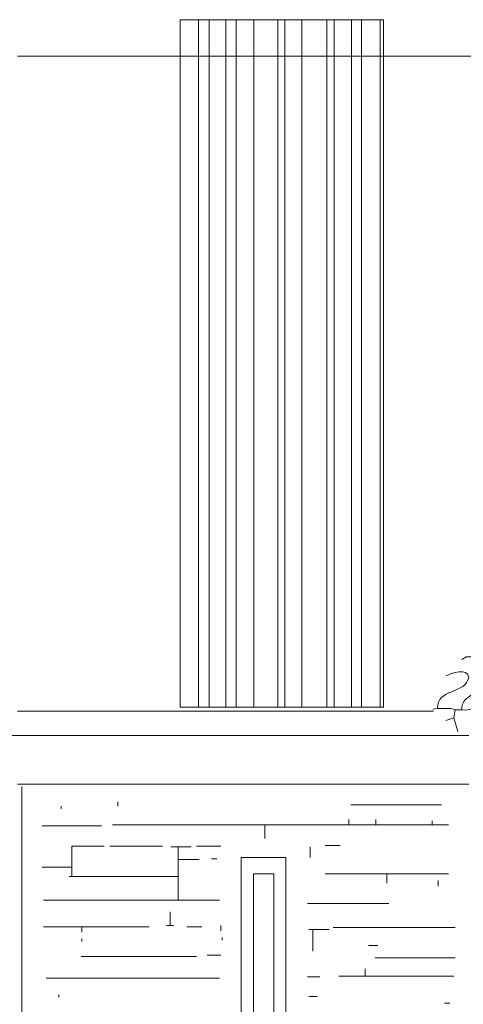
# Model space of a CAD drawing. Header units: millimetres. Extents: x 0 to 19989, y 0 to 8213.
# Tile 4 of 26: x 2788 to 4023, y 2974 to 5713. Entities that reach past the tile are written whole.
import ezdxf

# ---------------------------------------------------------------- set-up
doc = ezdxf.new("R2010")
doc.units = ezdxf.units.MM
for name, color, linetype, lineweight in [('ARCH', 7, 'Continuous', 13), ('LOUVERS', 7, 'Continuous', 13), ('MASONRY', 7, 'Continuous', 13), ('PLANTS', 7, 'Continuous', 13)]:
    doc.layers.add(name, color=color, linetype=linetype, lineweight=lineweight)

msp = doc.modelspace()

# ---------------------------------------------------------------- linework, layer by layer
at = {"layer": 'ARCH', "color": 7, "lineweight": 13}
for p, q in [((2782.8, 5610.9), (3235.3, 5610.9)), ((3235.3, 5610.9), (3285.8, 5610.9)), ((3285.8, 5610.9), (3316, 5610.9)), ((3316, 5610.9), (3362.1, 5610.9)), ((3362.1, 5610.9), (3390.9, 5610.9)), ((3390.9, 5610.9), (3440.7, 5610.9)), ((3440.7, 5610.9), (3507.1, 5610.9)), ((3507.1, 5610.9), (3526.2, 5610.9)), ((3526.2, 5610.9), (3573.6, 5610.9)), ((3573.6, 5610.9), (3643.2, 5610.9)), ((3643.2, 5610.9), (3664, 5610.9)), ((3664, 5610.9), (3712.1, 5610.9)), ((3712.1, 5610.9), (3739.8, 5610.9)), ((3739.8, 5610.9), (3791.5, 5610.9)), ((3791.5, 5610.9), (3800.9, 5610.9)), ((3800.9, 5610.9), (4162.9, 5610.9)), ((2782.8, 3789.6), (3940.4, 3789.6)), ((4038.5, 3721.7), (2726.2, 3721.7)), ((2782.8, 3586), (4038.5, 3586)), ((3405, 3382.4), (3529.4, 3382.4)), ((3405, 2533.9), (3405, 3382.4)), ((3529.4, 3382.4), (3529.4, 2533.9)), ((3438.9, 3337.1), (3495.5, 3337.1)), ((3438.9, 2590.5), (3438.9, 3337.1)), ((3495.5, 3337.1), (3495.5, 2590.5))]:
    msp.add_line(p, q, dxfattribs=at)
at = {"layer": 'LOUVERS', "color": 7, "lineweight": 13}
for p, q in [((3235.3, 5712.7), (3285.8, 5712.7)), ((3235.3, 5610.9), (3235.3, 5712.7)), ((3285.8, 5712.7), (3316, 5712.7)), ((3285.8, 5712.7), (3285.8, 5610.9)), ((3316, 5712.7), (3362.1, 5712.7)), ((3316, 5712.7), (3316, 5610.9)), ((3362.1, 5712.7), (3390.9, 5712.7)), ((3362.1, 5712.7), (3362.1, 5610.9)), ((3390.9, 5712.7), (3440.7, 5712.7)), ((3390.9, 5712.7), (3390.9, 5610.9)), ((3440.7, 5712.7), (3507.1, 5712.7)), ((3440.7, 5712.7), (3440.7, 5610.9)), ((3507.1, 5712.7), (3526.2, 5712.7)), ((3507.1, 5712.7), (3507.1, 5610.9)), ((3526.2, 5712.7), (3573.6, 5712.7)), ((3526.2, 5712.7), (3526.2, 5610.9)), ((3573.6, 5712.7), (3643.2, 5712.7)), ((3573.6, 5712.7), (3573.6, 5610.9)), ((3643.2, 5712.7), (3664, 5712.7)), ((3643.2, 5712.7), (3643.2, 5610.9)), ((3664, 5712.7), (3712.1, 5712.7)), ((3664, 5712.7), (3664, 5610.9)), ((3712.1, 5712.7), (3739.8, 5712.7)), ((3712.1, 5712.7), (3712.1, 5610.9)), ((3739.8, 5712.7), (3791.5, 5712.7)), ((3739.8, 5712.7), (3739.8, 5610.9)), ((3791.5, 5712.7), (3800.9, 5712.7)), ((3791.5, 5712.7), (3791.5, 5610.9)), ((3800.9, 5712.7), (3800.9, 5610.9)), ((3235.3, 3800.9), (3235.3, 5610.9)), ((3285.8, 5610.9), (3285.8, 3800.9)), ((3316, 5610.9), (3316, 3800.9)), ((3362.1, 5610.9), (3362.1, 3800.9)), ((3390.9, 5610.9), (3390.9, 3800.9)), ((3440.7, 5610.9), (3440.7, 3800.9)), ((3507.1, 5610.9), (3507.1, 3800.9)), ((3526.2, 5610.9), (3526.2, 3800.9)), ((3573.6, 5610.9), (3573.6, 3800.9)), ((3643.2, 5610.9), (3643.2, 3800.9)), ((3664, 5610.9), (3664, 3800.9)), ((3712.1, 5610.9), (3712.1, 3800.9)), ((3739.8, 5610.9), (3739.8, 3800.9)), ((3791.5, 5610.9), (3791.5, 3800.9)), ((3800.9, 5610.9), (3800.9, 3800.9)), ((3285.8, 3800.9), (3235.3, 3800.9)), ((3316, 3800.9), (3285.8, 3800.9)), ((3362.1, 3800.9), (3316, 3800.9)), ((3390.9, 3800.9), (3362.1, 3800.9)), ((3440.7, 3800.9), (3390.9, 3800.9)), ((3507.1, 3800.9), (3440.7, 3800.9)), ((3526.2, 3800.9), (3507.1, 3800.9)), ((3573.6, 3800.9), (3526.2, 3800.9)), ((3643.2, 3800.9), (3573.6, 3800.9)), ((3664, 3800.9), (3643.2, 3800.9)), ((3712.1, 3800.9), (3664, 3800.9)), ((3739.8, 3800.9), (3712.1, 3800.9)), ((3791.5, 3800.9), (3739.8, 3800.9)), ((3800.9, 3800.9), (3791.5, 3800.9))]:
    msp.add_line(p, q, dxfattribs=at)
at = {"layer": 'MASONRY', "color": 7, "lineweight": 13}
for p, q in [((2794.1, 3580.3), (2794.1, 3012.8)), ((3061.8, 3525.6), (3061.8, 3537)), ((2903.5, 3525.6), (2903.5, 3518.1)), ((3710.4, 3529.4), (3963, 3529.4)), ((3704.8, 3487.9), (3704.8, 3472.9)), ((3780.2, 3472.9), (3780.2, 3487.9)), ((3936.7, 3472.9), (3936.7, 3484.2)), ((2850.7, 3471), (3016.6, 3471)), ((3046.8, 3472.9), (3471, 3472.9)), ((3471, 3435.1), (3471, 3472.9)), ((3704.8, 3472.9), (3471, 3472.9)), ((3704.8, 3472.9), (3780.2, 3472.9)), ((3780.2, 3472.9), (3936.7, 3472.9)), ((3936.7, 3472.9), (3981.9, 3472.9)), ((2933.6, 3356), (2933.6, 3413.9)), ((2933.6, 3413.9), (3024.1, 3413.9)), ((3186.3, 3414.4), (3039.2, 3414.4)), ((3229.6, 3412.5), (3208.9, 3412.5)), ((3229.6, 3412.5), (3265.5, 3412.5)), ((3229.6, 3412.5), (3229.6, 3376.7)), ((3348.4, 3414.4), (3280.5, 3414.4)), ((3597.3, 3412.5), (3597.3, 3382.4)), ((3638.8, 3416.3), (3680.2, 3416.3)), ((3229.6, 3376.7), (3229.6, 3329.6)), ((3288.1, 3376.7), (3229.6, 3376.7)), ((3337.1, 3378.6), (3322, 3378.6)), ((2933.6, 3356), (2850.7, 3356)), ((2933.6, 3356), (2933.6, 3329.6)), ((2933.6, 3329.6), (2926.1, 3329.6)), ((2933.6, 3329.6), (3229.6, 3329.6)), ((3229.6, 3329.6), (3229.6, 3263.5)), ((3638.8, 3337.1), (3810.3, 3337.1)), ((3810.3, 3337.1), (3810.3, 3310.7)), ((3810.3, 3337.1), (3981.9, 3337.1)), ((3953.6, 3318.3), (3953.6, 3303.2)), ((2854.4, 3263.5), (3178.7, 3263.5)), ((3178.7, 3263.5), (3229.6, 3263.5)), ((3344.6, 3263.5), (3229.6, 3263.5)), ((3207, 3193.8), (3207, 3231.5)), ((3816, 3254.1), (3589.7, 3254.1)), ((2961.9, 3190), (2854.4, 3190)), ((2961.9, 3190), (2961.9, 3175)), ((3148.6, 3190), (2961.9, 3190)), ((3207, 3193.8), (3197.6, 3193.8)), ((3216.4, 3193.8), (3207, 3193.8)), ((3254.1, 3190), (3295.6, 3190)), ((3348.4, 3178.7), (3348.4, 3193.8)), ((3593.5, 3182.5), (3604.8, 3182.5)), ((3604.8, 3122.2), (3604.8, 3182.5)), ((3604.8, 3182.5), (3650.1, 3182.5)), ((3661.4, 3188.2), (4000.8, 3188.2)), ((2961.9, 3148.6), (2961.9, 3156.1)), ((3352.2, 3152.3), (3352.2, 3159.9)), ((3785.8, 3137.3), (3759.4, 3137.3)), ((2960, 3107.1), (3280.5, 3107.1)), ((3310.7, 3110.9), (3348.4, 3110.9)), ((4000.8, 3103.3), (3778.3, 3103.3)), ((3750, 3073.2), (3750, 3052.3)), ((3344.6, 3046.8), (2862, 3046.8)), ((3589.7, 3050.5), (3623.7, 3050.5)), ((3676.5, 3052.3), (3750, 3052.3)), ((3750, 3052.3), (3970.6, 3052.3)), ((3970.6, 3052.3), (3997, 3052.3)), ((2794.1, 2813), (2794.1, 3012.8)), ((2897.8, 3001.5), (2897.8, 2994)), ((3616.1, 2995.9), (3593.5, 2995.9)), ((3970.6, 2977), (3985.7, 2977))]:
    msp.add_line(p, q, dxfattribs=at)
at = {"layer": 'PLANTS', "color": 7, "lineweight": 13}
for points in [[(4049.8, 3940.4), (4030.9, 3940.3), (4019.6, 3932.9)], [(3951.7, 3797.1), (3938.6, 3795)], [(3951.7, 3797.1), (3989.4, 3797), (4000.8, 3793.4)], [(3997, 3770.7), (4000.8, 3793.4)], [(4000.8, 3793.4), (4019.6, 3793.4)], [(3974.4, 3763.2), (3997, 3770.7)], [(3997, 3770.7), (4008.5, 3733.3), (4008.9, 3733)]]:
    msp.add_lwpolyline(points, dxfattribs=at)
for points in [[(4038.5, 3883.9), (4034.6, 3910.3), (3991.1, 3896), (3974.4, 3887.6)], [(4038.5, 3883.9), (4031.7, 3836.7), (3948.3, 3852.8), (3951.7, 3797.1)], [(4076.2, 3880.1), (4084.3, 3832.3), (4014.9, 3840.3), (4019.6, 3793.4)], [(4100.7, 3804.7), (4071.5, 3814.4), (4048.2, 3787.2), (4019.6, 3793.4)]]:
    msp.add_open_spline(points, degree=3, dxfattribs=at)

doc.saveas('drawing.dxf')
